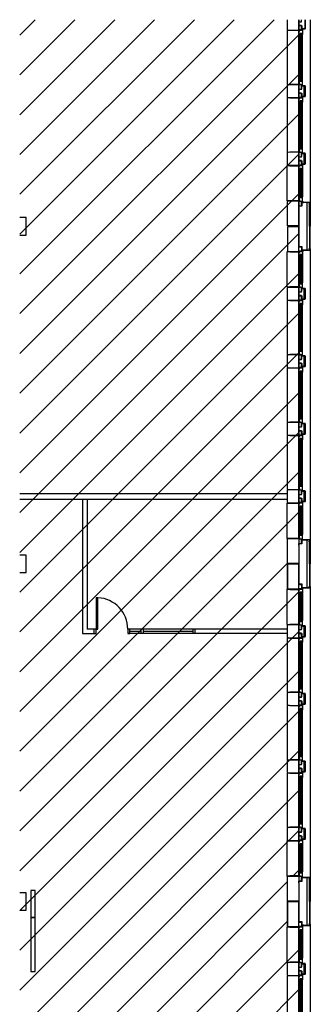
# Model space of a CAD drawing. Header units: millimetres. Extents: x 11314 to 117107, y -3618 to 64487.
# Tile 11 of 36: x 11351 to 17801, y 42614 to 64487. Entities that reach past the tile are written whole.
import ezdxf

# ---------------------------------------------------------------- set-up
doc = ezdxf.new("R2010")
doc.units = ezdxf.units.MM
doc.header["$MEASUREMENT"] = 0
doc.layers.get('0').update_dxf_attribs({"linetype": 'CONTINUOUS'})
for name, color, linetype in [('A-AREA-NIC', 8, 'CONTINUOUS'), ('A-GLAZ', 8, 'CONTINUOUS'), ('A-WALL', 7, 'CONTINUOUS'), ('I-DOOR', 9, 'CONTINUOUS'), ('I-FURN-PNLS', 9, 'CONTINUOUS'), ('I-WALL', 8, 'CONTINUOUS'), ('S-COLS', 7, 'CONTINUOUS')]:
    doc.layers.add(name, color=color, linetype=linetype)

# ---------------------------------------------------------------- blocks, each defined once
blk = doc.blocks.new('HOK-D0800-100')
for points in [[(50, 100), (90, 100), (90, 799), (50, 799)], [(0, 100), (0, 0), (50, 0), (50, 100)], [(750, 100), (750, 0), (800, 0), (800, 100)]]:
    blk.add_lwpolyline(points, close=True)
blk.add_arc((50, 100), 700, 0, 86.7242)
blk = doc.blocks.new('WINDOW-JAMB')
for p, q in [((-107, -58), (-107, -63)), ((-107, -63), (-19, -63)), ((-19, -63), (-19, -58))]:
    blk.add_line(p, q)
at = {"ltscale": 0.05}
blk.add_lwpolyline([(-155, -2), (-115, -2, -0.414214), (-113, -3), (-113, -58, 0.414214), (-112, -60), (-15, -60)], format="xyb", dxfattribs=at)
blk.add_lwpolyline([(-111, -58), (-15, -58), (-15, 0), (-111, 0)], close=True)
at = {"flags": 128}
blk.add_lwpolyline([(-30, -70), (-30, -79), (88, -79), (88, -75), (61, -75), (61, -27), (80, -27), (80, -34), (86, -34), (86, -9), (20, -9), (20, -17), (-8, -17), (-8, -69), (-30, -69)], close=True, dxfattribs=at)
blk.add_lwpolyline([(-15, -14), (-15, -3, -0.414343), (-12, 0), (-11, 0, -0.414214), (-8, -3), (-8, -14, -0.414214), (-11, -17), (-12, -17, -0.414214)], format="xyb", close=True)
at = {"extrusion": (0, 0, -1)}
blk.add_ellipse((5, 0), major_axis=(2.6, 23.3), ratio=0.438242, start_param=3.847731, end_param=4.666449, dxfattribs=at)
blk = doc.blocks.new('GL-1250')
for p, q in [((-510, -259), (510, -259)), ((-510, -284), (510, -284)), ((-509, -310), (-509, -298)), ((-507, -325), (507, -325)), ((-507, -329), (507, -329)), ((509, -310), (509, -298))]:
    blk.add_line(p, q)
blk.add_lwpolyline([(595, -250), (595, -50), (601, 5), (597, 10), (-597, 10), (-601, 5), (-595, -50), (-595, -250), (595, -250)])
for points in [[(525, -316), (525, -293), (-525, -293), (-525, -316)], [(-525, -298), (-525, -310), (525, -310), (525, -298)]]:
    blk.add_lwpolyline(points, close=True)
blk.add_blockref('WINDOW-JAMB', (-595, -250))
at = {"extrusion": (0, 0, -1), "zscale": -1}
blk.add_blockref('WINDOW-JAMB', (-595, -250), dxfattribs=at)
blk = doc.blocks.new('GL-835')
for p, q in [((304, -259), (-304, -259)), ((304, -284), (-304, -284)), ((-303, -310), (-303, -298)), ((301, -325), (-301, -325)), ((301, -329), (-301, -329)), ((303, -310), (303, -298))]:
    blk.add_line(p, q)
blk.add_lwpolyline([(-389, -250), (-389, -50), (-395, 5), (-391, 10), (391, 10), (395, 5), (389, -50), (389, -250), (-389, -250)])
for points in [[(-315, -316), (-315, -293), (315, -293), (315, -316)], [(315, -298), (315, -310), (-315, -310), (-315, -298)]]:
    blk.add_lwpolyline(points, close=True)
blk.add_blockref('WINDOW-JAMB', (-389, -250))
at = {"extrusion": (0, 0, -1), "zscale": -1}
blk.add_blockref('WINDOW-JAMB', (-389, -250), dxfattribs=at)

msp = doc.modelspace()

# ---------------------------------------------------------------- linework, layer by layer
at = {"layer": 'A-AREA-NIC', "linetype": 'Continuous'}
for p, q in [((11351, 64144), (11693, 64487)), ((11351, 63260), (12577, 64487)), ((11351, 62376), (13461, 64487)), ((11351, 61492), (14345, 64487)), ((11351, 60608), (15229, 64487)), ((11351, 59724), (16113, 64487)), ((11351, 58840), (16997, 64487)), ((11351, 57957), (17548, 64154)), ((11351, 57073), (17548, 63270)), ((11351, 56189), (17548, 62386)), ((11351, 55305), (17548, 61503)), ((11351, 54421), (17548, 60619)), ((11351, 53537), (17548, 59735)), ((11351, 52653), (17548, 58851)), ((11351, 51769), (17548, 57967)), ((11351, 50885), (17548, 57083)), ((11351, 50002), (17548, 56199)), ((11351, 49118), (17548, 55315)), ((11351, 48234), (17548, 54432)), ((11351, 47350), (17548, 53548)), ((11351, 46466), (17298, 52414)), ((11351, 45582), (17548, 51780)), ((11351, 44698), (17548, 50896)), ((11351, 43814), (17548, 50012)), ((11351, 42931), (17548, 49128)), ((11351, 42047), (17548, 48244)), ((11351, 41163), (17548, 47360)), ((11351, 40279), (17548, 46477)), ((17415, 45460), (17548, 45593)), ((11351, 39395), (17298, 45343)), ((11351, 38511), (17298, 44459)), ((11351, 37627), (17548, 43825)), ((11351, 36743), (17548, 42941))]:
    msp.add_line(p, q, dxfattribs=at)
at = {"layer": 'A-AREA-NIC'}
msp.add_lwpolyline([(17548, 39461), (17548, 44336), (17298, 44336), (17298, 45460), (17548, 45460), (17548, 51836), (17298, 51836), (17298, 52960), (17548, 52960), (17548, 64487)], dxfattribs=at)
at = {"layer": 'A-GLAZ'}
for p, q in [((17798, 64487), (17798, 60436)), ((17798, 59360), (17798, 52936)), ((17798, 51860), (17798, 45436)), ((17798, 44360), (17798, 39436))]:
    msp.add_line(p, q, dxfattribs=at)
at = {"layer": 'A-WALL'}
for p, q in [((17298, 64263), (17298, 64487)), ((17548, 64487), (17548, 64248)), ((17548, 64356), (17548, 64440)), ((17548, 64440), (17606, 64440)), ((17606, 64356), (17548, 64356)), ((17606, 64440), (17606, 64487)), ((17606, 64280), (17606, 64356)), ((17686, 64282), (17686, 64487)), ((17688, 64487), (17688, 64282)), ((17688, 64282), (17688, 64487)), ((17308, 64252), (17298, 64263)), ((17338, 64249), (17308, 64252)), ((17358, 64248), (17338, 64249)), ((17548, 64248), (17358, 64248)), ((17668, 64280), (17606, 64280)), ((17611, 64262), (17611, 64277)), ((17613, 64262), (17611, 64262)), ((17613, 64277), (17613, 64262)), ((17614, 64280), (17684, 64280)), ((17684, 64278), (17614, 64278)), ((17611, 63019), (17611, 63034)), ((17611, 63034), (17613, 63034)), ((17613, 63034), (17611, 63034)), ((17611, 63034), (17611, 63019)), ((17613, 63034), (17613, 63019)), ((17613, 63019), (17613, 63034)), ((17614, 63018), (17684, 63018)), ((17684, 63018), (17614, 63018)), ((17684, 63016), (17614, 63016)), ((17614, 63016), (17684, 63016)), ((17686, 62782), (17686, 63014)), ((17688, 63014), (17688, 62782)), ((17688, 62782), (17688, 63014)), ((17611, 62762), (17611, 62777)), ((17613, 62777), (17613, 62762)), ((17614, 62780), (17684, 62780)), ((17684, 62778), (17614, 62778)), ((17613, 62762), (17611, 62762)), ((17611, 61519), (17611, 61534)), ((17611, 61534), (17613, 61534)), ((17613, 61534), (17611, 61534)), ((17611, 61534), (17611, 61519)), ((17613, 61534), (17613, 61519)), ((17613, 61519), (17613, 61534)), ((17614, 61518), (17684, 61518)), ((17684, 61518), (17614, 61518)), ((17684, 61516), (17614, 61516)), ((17614, 61516), (17684, 61516)), ((17686, 61282), (17686, 61514)), ((17688, 61514), (17688, 61282)), ((17688, 61282), (17688, 61514)), ((17611, 61262), (17611, 61277)), ((17613, 61262), (17611, 61262)), ((17613, 61277), (17613, 61262)), ((17614, 61280), (17684, 61280)), ((17684, 61278), (17614, 61278)), ((17611, 58519), (17611, 58534)), ((17611, 58534), (17613, 58534)), ((17613, 58534), (17611, 58534)), ((17611, 58534), (17611, 58519)), ((17613, 58534), (17613, 58519)), ((17613, 58519), (17613, 58534)), ((17614, 58518), (17684, 58518)), ((17684, 58518), (17614, 58518)), ((17684, 58516), (17614, 58516)), ((17614, 58516), (17684, 58516)), ((17686, 58282), (17686, 58514)), ((17688, 58514), (17688, 58282)), ((17688, 58282), (17688, 58514)), ((17611, 58262), (17611, 58277)), ((17613, 58262), (17611, 58262)), ((17613, 58277), (17613, 58262)), ((17614, 58280), (17684, 58280)), ((17684, 58278), (17614, 58278)), ((17611, 57019), (17611, 57034)), ((17611, 57034), (17613, 57034)), ((17613, 57034), (17611, 57034)), ((17611, 57034), (17611, 57019)), ((17613, 57034), (17613, 57019)), ((17613, 57019), (17613, 57034)), ((17614, 57018), (17684, 57018)), ((17684, 57018), (17614, 57018)), ((17684, 57016), (17614, 57016)), ((17614, 57016), (17684, 57016)), ((17686, 56782), (17686, 57014)), ((17688, 57014), (17688, 56782)), ((17688, 56782), (17688, 57014)), ((17611, 56762), (17611, 56777)), ((17613, 56762), (17611, 56762)), ((17613, 56777), (17613, 56762)), ((17614, 56780), (17684, 56780)), ((17684, 56778), (17614, 56778)), ((17611, 55519), (17611, 55534)), ((17611, 55534), (17613, 55534)), ((17613, 55534), (17611, 55534)), ((17611, 55534), (17611, 55519)), ((17613, 55534), (17613, 55519)), ((17613, 55519), (17613, 55534)), ((17614, 55518), (17684, 55518)), ((17684, 55518), (17614, 55518)), ((17684, 55516), (17614, 55516)), ((17614, 55516), (17684, 55516)), ((17686, 55282), (17686, 55514)), ((17688, 55514), (17688, 55282)), ((17688, 55282), (17688, 55514)), ((17611, 55262), (17611, 55277)), ((17613, 55262), (17611, 55262)), ((17613, 55277), (17613, 55262)), ((17614, 55280), (17684, 55280)), ((17684, 55278), (17614, 55278)), ((17611, 54019), (17611, 54034)), ((17611, 54034), (17613, 54034)), ((17613, 54034), (17611, 54034)), ((17611, 54034), (17611, 54019)), ((17613, 54034), (17613, 54019)), ((17613, 54019), (17613, 54034)), ((17614, 54018), (17684, 54018)), ((17684, 54018), (17614, 54018)), ((17684, 54016), (17614, 54016)), ((17614, 54016), (17684, 54016)), ((17686, 53782), (17686, 54014)), ((17688, 54014), (17688, 53782)), ((17688, 53782), (17688, 54014)), ((17611, 53762), (17611, 53777)), ((17613, 53762), (17611, 53762)), ((17613, 53777), (17613, 53762)), ((17614, 53780), (17684, 53780)), ((17684, 53778), (17614, 53778)), ((17611, 51019), (17611, 51034)), ((17611, 51034), (17613, 51034)), ((17613, 51034), (17611, 51034)), ((17611, 51034), (17611, 51019)), ((17613, 51034), (17613, 51019)), ((17613, 51019), (17613, 51034)), ((17614, 51018), (17684, 51018)), ((17684, 51018), (17614, 51018)), ((17684, 51016), (17614, 51016)), ((17614, 51016), (17684, 51016)), ((17686, 50782), (17686, 51014)), ((17688, 51014), (17688, 50782)), ((17688, 50782), (17688, 51014)), ((17611, 50762), (17611, 50777)), ((17613, 50762), (17611, 50762)), ((17613, 50777), (17613, 50762)), ((17614, 50780), (17684, 50780)), ((17684, 50778), (17614, 50778)), ((17611, 49519), (17611, 49534)), ((17611, 49534), (17613, 49534)), ((17613, 49534), (17611, 49534)), ((17611, 49534), (17611, 49519)), ((17613, 49534), (17613, 49519)), ((17613, 49519), (17613, 49534)), ((17614, 49518), (17684, 49518)), ((17684, 49518), (17614, 49518)), ((17684, 49516), (17614, 49516)), ((17614, 49516), (17684, 49516)), ((17686, 49282), (17686, 49514)), ((17688, 49514), (17688, 49282)), ((17688, 49282), (17688, 49514)), ((17611, 49262), (17611, 49277)), ((17613, 49262), (17611, 49262)), ((17613, 49277), (17613, 49262)), ((17614, 49280), (17684, 49280)), ((17684, 49278), (17614, 49278)), ((17611, 48019), (17611, 48034)), ((17611, 48034), (17613, 48034)), ((17613, 48034), (17611, 48034)), ((17611, 48034), (17611, 48019)), ((17613, 48034), (17613, 48019)), ((17613, 48019), (17613, 48034)), ((17614, 48018), (17684, 48018)), ((17684, 48018), (17614, 48018)), ((17684, 48016), (17614, 48016)), ((17614, 48016), (17684, 48016)), ((17686, 47782), (17686, 48014)), ((17688, 48014), (17688, 47782)), ((17688, 47782), (17688, 48014)), ((17611, 47762), (17611, 47777)), ((17613, 47762), (17611, 47762)), ((17613, 47777), (17613, 47762)), ((17614, 47780), (17684, 47780)), ((17684, 47778), (17614, 47778)), ((17611, 46519), (17611, 46534)), ((17611, 46534), (17613, 46534)), ((17613, 46534), (17611, 46534)), ((17611, 46534), (17611, 46519)), ((17613, 46534), (17613, 46519)), ((17613, 46519), (17613, 46534)), ((17614, 46518), (17684, 46518)), ((17684, 46518), (17614, 46518)), ((17684, 46516), (17614, 46516)), ((17614, 46516), (17684, 46516)), ((17686, 46282), (17686, 46514)), ((17688, 46514), (17688, 46282)), ((17688, 46282), (17688, 46514)), ((17611, 46262), (17611, 46277)), ((17613, 46262), (17611, 46262)), ((17613, 46277), (17613, 46262)), ((17614, 46280), (17684, 46280)), ((17684, 46278), (17614, 46278)), ((17611, 43519), (17611, 43534)), ((17611, 43534), (17613, 43534)), ((17613, 43534), (17611, 43534)), ((17611, 43534), (17611, 43519)), ((17613, 43534), (17613, 43519)), ((17613, 43519), (17613, 43534)), ((17614, 43518), (17684, 43518)), ((17684, 43518), (17614, 43518)), ((17684, 43516), (17614, 43516)), ((17614, 43516), (17684, 43516)), ((17686, 43282), (17686, 43514)), ((17688, 43514), (17688, 43282)), ((17688, 43282), (17688, 43514)), ((17611, 43262), (17611, 43277)), ((17613, 43262), (17611, 43262)), ((17613, 43277), (17613, 43262)), ((17614, 43280), (17684, 43280)), ((17684, 43278), (17614, 43278))]:
    msp.add_line(p, q, dxfattribs=at)
for points in [[(17548, 62748), (17358, 62748), (17338, 62749), (17308, 62752), (17298, 62763), (17298, 63033), (17308, 63044), (17348, 63048), (17548, 63048), (17548, 62748)], [(17668, 62780), (17606, 62780), (17606, 62856), (17548, 62856), (17548, 62940), (17606, 62940), (17606, 63016), (17668, 63016), (17668, 62780), (17668, 63016)], [(17548, 61248), (17358, 61248), (17338, 61249), (17308, 61252), (17298, 61263), (17298, 61533), (17308, 61544), (17348, 61548), (17548, 61548), (17548, 61248)], [(17668, 61280), (17606, 61280), (17606, 61356), (17548, 61356), (17548, 61440), (17606, 61440), (17606, 61516), (17668, 61516), (17668, 61280), (17668, 61516)], [(17548, 60344), (17548, 59451), (17616, 59451), (17616, 59369), (17728, 59369), (17728, 60425), (17616, 60425), (17616, 60344), (17548, 60344)], [(17548, 58248), (17358, 58248), (17338, 58249), (17308, 58252), (17298, 58263), (17298, 58533), (17308, 58544), (17348, 58548), (17548, 58548), (17548, 58248)], [(17668, 58280), (17606, 58280), (17606, 58356), (17548, 58356), (17548, 58440), (17606, 58440), (17606, 58516), (17668, 58516), (17668, 58280), (17668, 58516)], [(17548, 56748), (17358, 56748), (17338, 56749), (17308, 56752), (17298, 56763), (17298, 57033), (17308, 57044), (17348, 57048), (17548, 57048), (17548, 56748)], [(17668, 56780), (17606, 56780), (17606, 56856), (17548, 56856), (17548, 56940), (17606, 56940), (17606, 57016), (17668, 57016), (17668, 56780), (17668, 57016)], [(17548, 55248), (17358, 55248), (17338, 55249), (17308, 55252), (17298, 55263), (17298, 55533), (17308, 55544), (17348, 55548), (17548, 55548), (17548, 55248)], [(17668, 55280), (17606, 55280), (17606, 55356), (17548, 55356), (17548, 55440), (17606, 55440), (17606, 55516), (17668, 55516), (17668, 55280), (17668, 55516)], [(17548, 53748), (17358, 53748), (17338, 53749), (17308, 53752), (17298, 53763), (17298, 54033), (17308, 54044), (17348, 54048), (17548, 54048), (17548, 53748)], [(17668, 53780), (17606, 53780), (17606, 53856), (17548, 53856), (17548, 53940), (17606, 53940), (17606, 54016), (17668, 54016), (17668, 53780), (17668, 54016)], [(17548, 52844), (17548, 51951), (17616, 51951), (17616, 51869), (17728, 51869), (17728, 52925), (17616, 52925), (17616, 52844), (17548, 52844)], [(17548, 50748), (17358, 50748), (17338, 50749), (17308, 50752), (17298, 50763), (17298, 51033), (17308, 51044), (17348, 51048), (17548, 51048), (17548, 50748)], [(17668, 50780), (17606, 50780), (17606, 50856), (17548, 50856), (17548, 50940), (17606, 50940), (17606, 51016), (17668, 51016), (17668, 50780), (17668, 51016)], [(17548, 49248), (17358, 49248), (17338, 49249), (17308, 49252), (17298, 49263), (17298, 49533), (17308, 49544), (17348, 49548), (17548, 49548), (17548, 49248)], [(17668, 49280), (17606, 49280), (17606, 49356), (17548, 49356), (17548, 49440), (17606, 49440), (17606, 49516), (17668, 49516), (17668, 49280), (17668, 49516)], [(17548, 47748), (17358, 47748), (17338, 47749), (17308, 47752), (17298, 47763), (17298, 48033), (17308, 48044), (17348, 48048), (17548, 48048), (17548, 47748)], [(17668, 47780), (17606, 47780), (17606, 47856), (17548, 47856), (17548, 47940), (17606, 47940), (17606, 48016), (17668, 48016), (17668, 47780), (17668, 48016)], [(17548, 46248), (17358, 46248), (17338, 46249), (17308, 46252), (17298, 46263), (17298, 46533), (17308, 46544), (17348, 46548), (17548, 46548), (17548, 46248)], [(17668, 46280), (17606, 46280), (17606, 46356), (17548, 46356), (17548, 46440), (17606, 46440), (17606, 46516), (17668, 46516), (17668, 46280), (17668, 46516)], [(17548, 45344), (17548, 44451), (17616, 44451), (17616, 44369), (17728, 44369), (17728, 45425), (17616, 45425), (17616, 45344), (17548, 45344)], [(17548, 43248), (17358, 43248), (17338, 43249), (17308, 43252), (17298, 43263), (17298, 43533), (17308, 43544), (17348, 43548), (17548, 43548), (17548, 43248)], [(17668, 43280), (17606, 43280), (17606, 43356), (17548, 43356), (17548, 43440), (17606, 43440), (17606, 43516), (17668, 43516), (17668, 43280), (17668, 43516)]]:
    msp.add_lwpolyline(points, dxfattribs=at)
for points in [[(17303, 60455), (17348, 60460), (17548, 60460), (17548, 59908), (17298, 59908), (17298, 60450)], [(17783, 59900), (17783, 60395), (17798, 60395), (17798, 59900)], [(17303, 59341), (17348, 59336), (17548, 59336), (17548, 59888), (17298, 59888), (17298, 59346)], [(17542, 59888), (17507, 59888), (17507, 59908), (17542, 59908)], [(17783, 59895), (17783, 59400), (17798, 59400), (17798, 59895)], [(17303, 52955), (17348, 52960), (17548, 52960), (17548, 52408), (17298, 52408), (17298, 52950)], [(17783, 52400), (17783, 52895), (17798, 52895), (17798, 52400)], [(17303, 51841), (17348, 51836), (17548, 51836), (17548, 52388), (17298, 52388), (17298, 51846)], [(17542, 52388), (17507, 52388), (17507, 52408), (17542, 52408)], [(17783, 52395), (17783, 51900), (17798, 51900), (17798, 52395)], [(17303, 45455), (17348, 45460), (17548, 45460), (17548, 44908), (17298, 44908), (17298, 45450)], [(17783, 44900), (17783, 45395), (17798, 45395), (17798, 44900)], [(17303, 44341), (17348, 44336), (17548, 44336), (17548, 44888), (17298, 44888), (17298, 44346)], [(17542, 44888), (17507, 44888), (17507, 44908), (17542, 44908)], [(17783, 44895), (17783, 44400), (17798, 44400), (17798, 44895)]]:
    msp.add_lwpolyline(points, close=True, dxfattribs=at)
for points in [[(17661, 60432), (17661, 60431), (17658, 60431), (17658, 60432), (17653, 60432), (17653, 60431), (17613, 60431), (17613, 60429), (17653, 60429), (17653, 60427), (17613, 60427), (17613, 60427), (17611, 60427), (17611, 60449), (17613, 60449), (17613, 60433), (17659, 60433, -0.414214)], [(17661, 59364), (17661, 59365), (17658, 59365), (17658, 59364), (17653, 59364), (17653, 59365), (17613, 59365), (17613, 59367), (17653, 59367), (17653, 59369), (17613, 59369), (17613, 59369), (17611, 59369), (17611, 59347), (17613, 59347), (17613, 59363), (17659, 59363, 0.414214)], [(17661, 52932), (17661, 52931), (17658, 52931), (17658, 52932), (17653, 52932), (17653, 52931), (17613, 52931), (17613, 52929), (17653, 52929), (17653, 52927), (17613, 52927), (17613, 52927), (17611, 52927), (17611, 52949), (17613, 52949), (17613, 52933), (17659, 52933, -0.414214)], [(17661, 51864), (17661, 51865), (17658, 51865), (17658, 51864), (17653, 51864), (17653, 51865), (17613, 51865), (17613, 51867), (17653, 51867), (17653, 51869), (17613, 51869), (17613, 51869), (17611, 51869), (17611, 51847), (17613, 51847), (17613, 51863), (17659, 51863, 0.414214)], [(17661, 45432), (17661, 45431), (17658, 45431), (17658, 45432), (17653, 45432), (17653, 45431), (17613, 45431), (17613, 45429), (17653, 45429), (17653, 45427), (17613, 45427), (17613, 45427), (17611, 45427), (17611, 45449), (17613, 45449), (17613, 45433), (17659, 45433, -0.414214)], [(17661, 44364), (17661, 44365), (17658, 44365), (17658, 44364), (17653, 44364), (17653, 44365), (17613, 44365), (17613, 44367), (17653, 44367), (17653, 44369), (17613, 44369), (17613, 44369), (17611, 44369), (17611, 44347), (17613, 44347), (17613, 44363), (17659, 44363, 0.414214)]]:
    msp.add_lwpolyline(points, format="xyb", close=True, dxfattribs=at)
for points in [[(17615, 60431), (17797, 60431, -0.414213), (17801, 60427), (17801, 60404, -0.414214), (17797, 60400), (17780, 60400, 0.414214), (17778, 60398), (17778, 60391), (17776, 60391), (17776, 60398, -0.414214), (17780, 60402), (17797, 60402, 0.414214), (17799, 60404), (17799, 60427, 0.414213), (17797, 60429), (17615, 60429), (17615, 60431)], [(17615, 59365), (17797, 59365, 0.414213), (17801, 59369), (17801, 59391, 0.414214), (17797, 59395), (17780, 59395, -0.414214), (17778, 59397), (17778, 59405), (17776, 59405), (17776, 59397, 0.414214), (17780, 59393), (17797, 59393, -0.414214), (17799, 59391), (17799, 59369, -0.414213), (17797, 59367), (17615, 59367), (17615, 59365)], [(17615, 52931), (17797, 52931, -0.414213), (17801, 52927), (17801, 52904, -0.414214), (17797, 52900), (17780, 52900, 0.414214), (17778, 52898), (17778, 52891), (17776, 52891), (17776, 52898, -0.414214), (17780, 52902), (17797, 52902, 0.414214), (17799, 52904), (17799, 52927, 0.414213), (17797, 52929), (17615, 52929), (17615, 52931)], [(17615, 51865), (17797, 51865, 0.414213), (17801, 51869), (17801, 51891, 0.414214), (17797, 51895), (17780, 51895, -0.414214), (17778, 51897), (17778, 51905), (17776, 51905), (17776, 51897, 0.414214), (17780, 51893), (17797, 51893, -0.414214), (17799, 51891), (17799, 51869, -0.414213), (17797, 51867), (17615, 51867), (17615, 51865)], [(17615, 45431), (17797, 45431, -0.414213), (17801, 45427), (17801, 45404, -0.414214), (17797, 45400), (17780, 45400, 0.414214), (17778, 45398), (17778, 45391), (17776, 45391), (17776, 45398, -0.414214), (17780, 45402), (17797, 45402, 0.414214), (17799, 45404), (17799, 45427, 0.414213), (17797, 45429), (17615, 45429), (17615, 45431)], [(17615, 44365), (17797, 44365, 0.414213), (17801, 44369), (17801, 44391, 0.414214), (17797, 44395), (17780, 44395, -0.414214), (17778, 44397), (17778, 44405), (17776, 44405), (17776, 44397, 0.414214), (17780, 44393), (17797, 44393, -0.414214), (17799, 44391), (17799, 44369, -0.414213), (17797, 44367), (17615, 44367), (17615, 44365)]]:
    msp.add_lwpolyline(points, format="xyb", dxfattribs=at)
for centre, radius, start, end in [((17614, 64277), 3, 90, 180), ((17614, 64277), 1, 90, 180), ((17684, 64282), 4, 270, 359.9999), ((17684, 64282), 2, 270, 359.9999), ((17614, 63019), 3, 180, 270), ((17614, 63019), 3, 180, 270), ((17614, 63019), 1, 180, 270), ((17614, 63019), 1, 180, 270), ((17684, 63014), 4, 0.0001, 90), ((17684, 63014), 4, 0.0001, 90), ((17684, 63014), 2, 0.0001, 90), ((17684, 63014), 2, 0.0001, 90), ((17614, 62777), 3, 90, 180), ((17614, 62777), 1, 90, 180), ((17684, 62782), 4, 270, 359.9999), ((17684, 62782), 2, 270, 359.9999), ((17614, 61519), 3, 180, 270), ((17614, 61519), 3, 180, 270), ((17614, 61519), 1, 180, 270), ((17614, 61519), 1, 180, 270), ((17684, 61514), 4, 0.0001, 90), ((17684, 61514), 4, 0.0001, 90), ((17684, 61514), 2, 0.0001, 90), ((17684, 61514), 2, 0.0001, 90), ((17614, 61277), 3, 90, 180), ((17614, 61277), 1, 90, 180), ((17684, 61282), 4, 270, 359.9999), ((17684, 61282), 2, 270, 359.9999), ((17614, 58519), 3, 180, 270), ((17614, 58519), 3, 180, 270), ((17614, 58519), 1, 180, 270), ((17614, 58519), 1, 180, 270), ((17684, 58514), 4, 0.0001, 90), ((17684, 58514), 4, 0.0001, 90), ((17684, 58514), 2, 0.0001, 90), ((17684, 58514), 2, 0.0001, 90), ((17614, 58277), 3, 90, 180), ((17614, 58277), 1, 90, 180), ((17684, 58282), 4, 270, 359.9999), ((17684, 58282), 2, 270, 359.9999), ((17614, 57019), 3, 180, 270), ((17614, 57019), 3, 180, 270), ((17614, 57019), 1, 180, 270), ((17614, 57019), 1, 180, 270), ((17684, 57014), 4, 0.0001, 90), ((17684, 57014), 4, 0.0001, 90), ((17684, 57014), 2, 0.0001, 90), ((17684, 57014), 2, 0.0001, 90), ((17614, 56777), 3, 90, 180), ((17614, 56777), 1, 90, 180), ((17684, 56782), 4, 270, 359.9999), ((17684, 56782), 2, 270, 359.9999), ((17614, 55519), 3, 180, 270), ((17614, 55519), 3, 180, 270), ((17614, 55519), 1, 180, 270), ((17614, 55519), 1, 180, 270), ((17684, 55514), 4, 0.0001, 90), ((17684, 55514), 4, 0.0001, 90), ((17684, 55514), 2, 0.0001, 90), ((17684, 55514), 2, 0.0001, 90), ((17614, 55277), 3, 90, 180), ((17614, 55277), 1, 90, 180), ((17684, 55282), 4, 270, 359.9999), ((17684, 55282), 2, 270, 359.9999), ((17614, 54019), 3, 180, 270), ((17614, 54019), 3, 180, 270), ((17614, 54019), 1, 180, 270), ((17614, 54019), 1, 180, 270), ((17684, 54014), 4, 0.0001, 90), ((17684, 54014), 4, 0.0001, 90), ((17684, 54014), 2, 0.0001, 90), ((17684, 54014), 2, 0.0001, 90), ((17614, 53777), 3, 90, 180), ((17614, 53777), 1, 90, 180), ((17684, 53782), 4, 270, 359.9999), ((17684, 53782), 2, 270, 359.9999), ((17614, 51019), 3, 180, 270), ((17614, 51019), 3, 180, 270), ((17614, 51019), 1, 180, 270), ((17614, 51019), 1, 180, 270), ((17684, 51014), 4, 0.0001, 90), ((17684, 51014), 4, 0.0001, 90), ((17684, 51014), 2, 0.0001, 90), ((17684, 51014), 2, 0.0001, 90), ((17614, 50777), 3, 90, 180), ((17614, 50777), 1, 90, 180), ((17684, 50782), 4, 270, 359.9999), ((17684, 50782), 2, 270, 359.9999), ((17614, 49519), 3, 180, 270), ((17614, 49519), 3, 180, 270), ((17614, 49519), 1, 180, 270), ((17614, 49519), 1, 180, 270), ((17684, 49514), 4, 0.0001, 90), ((17684, 49514), 4, 0.0001, 90), ((17684, 49514), 2, 0.0001, 90), ((17684, 49514), 2, 0.0001, 90), ((17614, 49277), 3, 90, 180), ((17614, 49277), 1, 90, 180), ((17684, 49282), 4, 270, 359.9999), ((17684, 49282), 2, 270, 359.9999), ((17614, 48019), 3, 180, 270), ((17614, 48019), 3, 180, 270), ((17614, 48019), 1, 180, 270), ((17614, 48019), 1, 180, 270), ((17684, 48014), 4, 0.0001, 90), ((17684, 48014), 4, 0.0001, 90), ((17684, 48014), 2, 0.0001, 90), ((17684, 48014), 2, 0.0001, 90), ((17614, 47777), 3, 90, 180), ((17614, 47777), 1, 90, 180), ((17684, 47782), 4, 270, 359.9999), ((17684, 47782), 2, 270, 359.9999), ((17614, 46519), 3, 180, 270), ((17614, 46519), 3, 180, 270), ((17614, 46519), 1, 180, 270), ((17614, 46519), 1, 180, 270), ((17684, 46514), 4, 0.0001, 90), ((17684, 46514), 4, 0.0001, 90), ((17684, 46514), 2, 0.0001, 90), ((17684, 46514), 2, 0.0001, 90), ((17614, 46277), 3, 90, 180), ((17614, 46277), 1, 90, 180), ((17684, 46282), 4, 270, 359.9999), ((17684, 46282), 2, 270, 359.9999), ((17614, 43519), 3, 180, 270), ((17614, 43519), 3, 180, 270), ((17614, 43519), 1, 180, 270), ((17614, 43519), 1, 180, 270), ((17684, 43514), 4, 0.0001, 90), ((17684, 43514), 4, 0.0001, 90), ((17684, 43514), 2, 0.0001, 90), ((17684, 43514), 2, 0.0001, 90), ((17614, 43277), 3, 90, 180), ((17614, 43277), 1, 90, 180), ((17684, 43282), 4, 270, 359.9999), ((17684, 43282), 2, 270, 359.9999)]:
    msp.add_arc(centre, radius, start, end, dxfattribs=at)
at = {"layer": 'I-FURN-PNLS'}
for points in [[(11693, 45145), (11598, 45145), (11598, 44542), (11693, 44542)], [(11693, 44542), (11598, 44542), (11598, 43339), (11693, 43339)]]:
    msp.add_lwpolyline(points, close=True, dxfattribs=at)
at = {"layer": 'I-WALL'}
for p, q in [((11351, 53960), (17298, 53960)), ((11351, 53835), (17298, 53835)), ((12748, 53835), (12748, 50848)), ((12848, 53835), (12848, 50948)), ((12748, 50848), (12998, 50848)), ((12998, 50948), (12848, 50948)), ((17298, 50948), (13748, 50948)), ((17298, 50848), (13748, 50848)), ((14048, 50898), (13798, 50898)), ((14048, 50848), (14048, 50948)), ((14098, 50848), (14098, 50948)), ((15198, 50898), (14098, 50898)), ((15198, 50848), (15198, 50948)), ((15248, 50848), (15248, 50948))]:
    msp.add_line(p, q, dxfattribs=at)
msp.add_lwpolyline([(13748, 50948), (13748, 50848), (13798, 50848), (13798, 50948)], close=True, dxfattribs=at)
at = {"layer": 'S-COLS'}
for p, q in [((11493, 60093), (11351, 60093)), ((11493, 59703), (11493, 60093)), ((11351, 59703), (11493, 59703)), ((11493, 52593), (11351, 52593)), ((11493, 52203), (11493, 52593)), ((11351, 52203), (11493, 52203)), ((11493, 45093), (11351, 45093)), ((11493, 44703), (11493, 45093)), ((11351, 44703), (11493, 44703))]:
    msp.add_line(p, q, dxfattribs=at)

# ---------------------------------------------------------------- block references
at = {"layer": 'A-GLAZ', "rotation": 90}
for name, p in [('GL-1250', (17298, 63648)), ('GL-1250', (17298, 62148)), ('GL-835', (17298, 60854)), ('GL-835', (17298, 58942)), ('GL-1250', (17298, 57648)), ('GL-1250', (17298, 56148)), ('GL-1250', (17298, 54648)), ('GL-835', (17298, 53354)), ('GL-835', (17298, 51442)), ('GL-1250', (17298, 50148)), ('GL-1250', (17298, 48648)), ('GL-1250', (17298, 47148)), ('GL-835', (17298, 45854)), ('GL-835', (17298, 43940)), ('GL-1250', (17298, 42648))]:
    msp.add_blockref(name, p, dxfattribs=at)
at = {"layer": 'I-DOOR'}
msp.add_blockref('HOK-D0800-100', (12998, 50848), dxfattribs=at)

doc.saveas('drawing.dxf')
